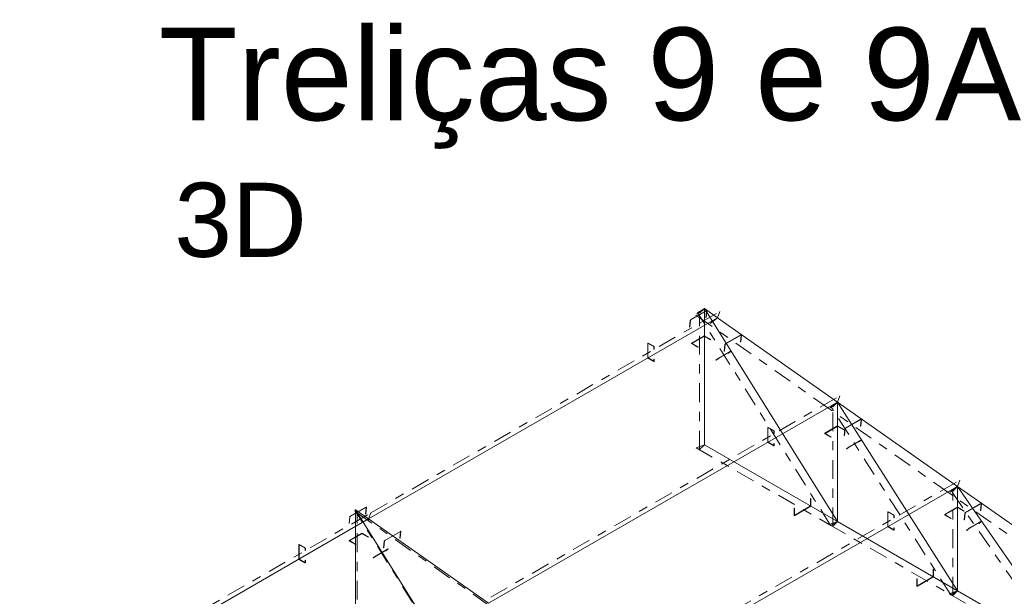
# Model space of a CAD drawing. Header units: millimetres. Extents: x -125 to 300, y 6 to 90.
# Tile 103 of 132: x 258.5 to 269.12, y 19.1 to 25.32. Entities that reach past the tile are written whole.
import ezdxf

# ---------------------------------------------------------------- set-up
doc = ezdxf.new("R2010")
doc.units = ezdxf.units.MM
doc.linetypes.add('CYPE_PUNTO', pattern=[0.075, 0, -0.075])
doc.linetypes.add('CYPE_RAYAPUNTO', pattern=[0.4125, 0.2025, -0.105, 0, -0.105])
doc.layers.add('BARRAS_DE_ACO', color=7, linetype='Continuous', lineweight=9)
doc.layers.add('Texto carimbo', color=7, linetype='Continuous', lineweight=13)
doc.styles.add('ARIAL', font='arial.ttf')

msp = doc.modelspace()

# ---------------------------------------------------------------- linework, layer by layer
at = {"layer": 'BARRAS_DE_ACO', "linetype": 'CYPE_PUNTO'}
for p, q in [((265.88651, 22.20657), (265.79489, 22.13645)), ((265.88651, 22.20657), (265.81307, 22.16324)), ((265.88651, 22.20657), (265.83479, 22.15478)), ((266.02794, 22.10713), (265.93631, 22.03701)), ((266.02794, 22.10713), (265.93631, 22.03701)), ((266.02794, 22.10713), (266.05314, 22.17423)), ((267.32194, 21.19724), (267.34715, 21.26434)), ((267.32194, 21.19724), (267.23032, 21.12713)), ((267.32194, 21.19724), (267.23032, 21.12713)), ((267.32194, 21.19724), (267.2486, 21.15376)), ((267.32194, 21.19724), (267.27022, 21.14546)), ((265.88651, 20.73688), (265.79671, 20.70446)), ((265.88651, 20.73688), (265.83479, 20.68509)), ((268.61595, 20.28736), (268.52432, 20.21724)), ((268.61595, 20.28736), (268.52432, 20.21724)), ((268.61595, 20.28736), (268.54309, 20.24315)), ((268.61595, 20.28736), (268.56422, 20.23557)), ((268.61595, 20.28736), (268.64115, 20.35445)), ((262.12471, 20.03469), (262.11844, 20.03015)), ((262.12471, 20.03469), (262.12288, 20.01642)), ((262.12471, 20.03469), (262.14369, 20.02373)), ((262.26613, 19.93525), (262.29133, 20.00234)), ((262.26613, 19.93525), (262.29133, 20.00234)), ((262.26613, 19.93525), (262.2643, 19.91698)), ((262.26613, 19.93525), (262.2643, 19.91698)), ((267.32194, 19.90813), (267.23214, 19.87572)), ((267.32194, 19.90813), (267.23214, 19.87572)), ((267.32194, 19.90813), (267.2485, 19.86481)), ((267.32194, 19.90813), (267.27022, 19.85635)), ((268.61595, 19.16104), (268.52614, 19.12863)), ((268.61595, 19.16104), (268.52614, 19.12863)), ((268.61595, 19.16104), (268.5426, 19.11756)), ((268.61595, 19.16104), (268.56422, 19.10925))]:
    msp.add_line(p, q, dxfattribs=at)
at = {"layer": 'BARRAS_DE_ACO'}
for p, q in [((265.88651, 20.73688), (265.88651, 22.20657)), ((266.02794, 22.10713), (265.88651, 22.20657)), ((267.32194, 19.90813), (265.88651, 22.20657)), ((262.26613, 19.93525), (266.02794, 22.10713)), ((267.32194, 21.19724), (266.02794, 22.10713)), ((263.56013, 19.02536), (267.32194, 21.19724)), ((268.61595, 20.28736), (267.32194, 21.19724)), ((267.32194, 19.90813), (267.32194, 21.19724)), ((268.61595, 19.16104), (267.32194, 21.19724)), ((265.88651, 20.73688), (267.32194, 19.90813)), ((264.85414, 18.11548), (268.61595, 20.28736)), ((269.90995, 19.37747), (268.61595, 20.28736)), ((268.61595, 19.16104), (268.61595, 20.28736)), ((269.90995, 18.41394), (268.61595, 20.28736)), ((262.12471, 18.56499), (262.12471, 20.03469)), ((262.26613, 19.93525), (262.12471, 20.03469)), ((263.56013, 17.73625), (262.12471, 20.03469)), ((258.50432, 17.76337), (262.26613, 19.93525)), ((263.56013, 19.02536), (262.26613, 19.93525)), ((267.32194, 19.90813), (268.61595, 19.16104)), ((268.61595, 19.16104), (269.90995, 18.41394))]:
    msp.add_line(p, q, dxfattribs=at)
at = {"layer": 'BARRAS_DE_ACO', "linetype": 'CYPE_RAYAPUNTO'}
for p, q in [((262.29133, 20.00234), (266.05314, 22.17423)), ((265.93631, 22.03701), (265.79489, 22.13645)), ((267.2485, 19.86481), (265.81307, 22.16324)), ((265.83479, 20.68509), (265.83479, 22.15478)), ((267.23032, 21.12713), (265.93631, 22.03701)), ((263.58534, 19.09246), (267.34715, 21.26434)), ((268.52432, 20.21724), (267.23032, 21.12713)), ((268.5426, 19.11756), (267.2486, 21.15376)), ((267.27022, 19.85635), (267.27022, 21.14546)), ((265.79671, 20.70446), (267.23214, 19.87572)), ((264.87935, 18.18257), (268.64115, 20.35445)), ((269.81833, 19.30736), (268.52432, 20.21724)), ((269.83709, 18.36973), (268.54309, 20.24315)), ((268.56422, 19.10925), (268.56422, 20.23557)), ((258.52953, 17.83046), (262.29133, 20.00234)), ((263.55387, 17.73171), (262.11844, 20.03015)), ((262.2643, 19.91698), (262.12288, 20.01642)), ((262.14369, 18.55403), (262.14369, 20.02373)), ((263.55831, 19.00709), (262.2643, 19.91698)), ((267.23214, 19.87572), (268.52614, 19.12863)), ((268.52614, 19.12863), (269.82015, 18.38153))]:
    msp.add_line(p, q, dxfattribs=at)
at = {"layer": 'BARRAS_DE_ACO'}
for points in [[(265.91136, 22.17891), (265.91136, 22.17948), (265.91126, 22.17996), (265.91105, 22.18034), (265.91075, 22.1806), (265.91036, 22.18074), (265.90989, 22.18074), (265.90938, 22.1806), (265.90884, 22.18035), (265.74054, 22.08318), (265.73999, 22.0828), (265.73944, 22.08232), (265.73892, 22.08176), (265.73845, 22.08113), (265.73806, 22.08046), (265.73774, 22.07978), (265.73752, 22.07911), (265.73741, 22.07848), (265.73036, 22.00787), (265.72754, 22.00624), (265.73458, 22.07685), (265.73481, 22.07811), (265.73525, 22.07944), (265.73587, 22.08081), (265.73667, 22.08214), (265.7376, 22.0834), (265.73864, 22.08453), (265.73974, 22.0855), (265.74085, 22.08625), (265.90914, 22.18342), (265.91023, 22.18393), (265.91126, 22.1842), (265.91218, 22.18419), (265.91296, 22.18393), (265.91357, 22.1834), (265.91399, 22.18264), (265.9142, 22.18168), (265.91419, 22.18054), (265.90714, 22.10993), (265.90431, 22.1083), (265.91136, 22.17891)], [(265.75358, 21.82935), (265.75308, 21.8297), (265.75271, 21.8301), (265.75248, 21.83053), (265.75241, 21.83098), (265.75248, 21.83143), (265.75271, 21.83186), (265.75308, 21.83226), (265.75358, 21.83261), (265.88369, 21.90773), (265.88429, 21.90802), (265.88498, 21.90823), (265.88573, 21.90836), (265.88651, 21.90841), (265.88729, 21.90836), (265.88805, 21.90823), (265.88874, 21.90802), (265.88934, 21.90773), (265.9544, 21.87017), (265.95723, 21.87181), (265.89217, 21.90936), (265.89096, 21.90994), (265.88958, 21.91037), (265.88808, 21.91063), (265.88651, 21.91072), (265.88495, 21.91063), (265.88345, 21.91037), (265.88207, 21.90994), (265.88086, 21.90936), (265.75075, 21.83425), (265.74976, 21.83355), (265.74902, 21.83275), (265.74856, 21.83188), (265.74841, 21.83098), (265.74856, 21.83008), (265.74902, 21.82921), (265.74976, 21.82841), (265.75075, 21.82772), (265.8158, 21.79016), (265.81863, 21.79179), (265.75358, 21.82935)], [(266.2833, 21.91738), (266.2833, 21.91795), (266.2832, 21.91843), (266.28299, 21.91881), (266.28268, 21.91907), (266.28229, 21.91921), (266.28183, 21.91921), (266.28132, 21.91908), (266.28077, 21.91882), (266.11248, 21.82165), (266.11192, 21.82127), (266.11138, 21.82079), (266.11086, 21.82023), (266.11039, 21.8196), (266.10999, 21.81893), (266.10968, 21.81825), (266.10946, 21.81758), (266.10935, 21.81695), (266.1023, 21.74634), (266.09947, 21.74471), (266.10652, 21.81532), (266.10675, 21.81658), (266.10718, 21.81791), (266.10781, 21.81928), (266.10861, 21.82061), (266.10954, 21.82187), (266.11058, 21.82301), (266.11167, 21.82397), (266.11279, 21.82472), (266.28108, 21.92189), (266.28217, 21.9224), (266.2832, 21.92267), (266.28412, 21.92267), (266.2849, 21.9224), (266.28551, 21.92187), (266.28593, 21.92111), (266.28614, 21.92015), (266.28612, 21.91901), (266.27908, 21.8484), (266.27625, 21.84677), (266.2833, 21.91738)], [(265.28123, 21.82952), (265.28068, 21.82978), (265.28015, 21.8299), (265.27966, 21.82988), (265.27923, 21.82972), (265.27888, 21.82943), (265.27862, 21.82901), (265.27846, 21.82849), (265.2784, 21.82789), (265.2784, 21.67765), (265.27846, 21.67698), (265.27862, 21.67628), (265.27888, 21.67556), (265.27923, 21.67486), (265.27966, 21.67421), (265.28015, 21.67363), (265.28068, 21.67313), (265.28123, 21.67275), (265.34063, 21.63846), (265.34118, 21.6382), (265.34171, 21.63808), (265.3422, 21.6381), (265.34263, 21.63826), (265.34298, 21.63855), (265.34324, 21.63897), (265.3434, 21.63949), (265.34346, 21.64009), (265.34346, 21.66132), (265.34628, 21.65969), (265.34628, 21.63846), (265.34618, 21.63725), (265.34585, 21.63621), (265.34533, 21.63538), (265.34463, 21.6348), (265.34377, 21.63448), (265.34279, 21.63444), (265.34173, 21.63468), (265.34063, 21.63519), (265.28123, 21.66949), (265.28013, 21.67025), (265.27907, 21.67123), (265.27809, 21.6724), (265.27723, 21.67371), (265.27653, 21.6751), (265.276, 21.67654), (265.27568, 21.67795), (265.27557, 21.67928), (265.27557, 21.82952), (265.27568, 21.83073), (265.276, 21.83177), (265.27653, 21.8326), (265.27723, 21.83318), (265.27809, 21.8335), (265.27907, 21.83354), (265.28013, 21.8333), (265.28123, 21.83279), (265.34063, 21.79849), (265.34173, 21.79773), (265.34279, 21.79675), (265.34377, 21.79558), (265.34463, 21.79427), (265.34533, 21.79287), (265.34585, 21.79144), (265.34618, 21.79003), (265.34628, 21.78869), (265.34628, 21.76747), (265.34346, 21.7691), (265.34346, 21.79033), (265.3434, 21.791), (265.34324, 21.7917), (265.34298, 21.79242), (265.34263, 21.79312), (265.3422, 21.79377), (265.34171, 21.79435), (265.34118, 21.79485), (265.34063, 21.79523), (265.28123, 21.82952)], [(266.16702, 21.74253), (266.16733, 21.74276), (266.16752, 21.74292), (266.16758, 21.74301), (266.16752, 21.74301), (266.16732, 21.74293), (266.16701, 21.74278), (266.16658, 21.74255), (266.16607, 21.74226), (266.04303, 21.67122), (266.04244, 21.67088), (266.0418, 21.67049), (266.04114, 21.67008), (266.04048, 21.66967), (266.03984, 21.66926), (266.03926, 21.66887), (266.03875, 21.66852), (266.03832, 21.66823), (266.01393, 21.65054), (266.0111, 21.64891), (266.0355, 21.66659), (266.03634, 21.66719), (266.03736, 21.66788), (266.03853, 21.66866), (266.03981, 21.66947), (266.04113, 21.67031), (266.04246, 21.67112), (266.04373, 21.67189), (266.04491, 21.67258), (266.16794, 21.74362), (266.16897, 21.7442), (266.16982, 21.74466), (266.17045, 21.74497), (266.17084, 21.74513), (266.17098, 21.74512), (266.17085, 21.74495), (266.17047, 21.74463), (266.16985, 21.74416), (266.14545, 21.72648), (266.14262, 21.72484), (266.16702, 21.74253)], [(266.57524, 20.91963), (266.57468, 20.91989), (266.57415, 20.92001), (266.57367, 20.91999), (266.57324, 20.91983), (266.57288, 20.91954), (266.57262, 20.91913), (266.57246, 20.91861), (266.57241, 20.918), (266.57241, 20.76777), (266.57246, 20.7671), (266.57262, 20.76639), (266.57288, 20.76568), (266.57324, 20.76498), (266.57367, 20.76432), (266.57415, 20.76374), (266.57468, 20.76325), (266.57524, 20.76287), (266.63463, 20.72857), (266.63519, 20.72832), (266.63572, 20.7282), (266.6362, 20.72822), (266.63663, 20.72838), (266.63699, 20.72867), (266.63725, 20.72908), (266.63741, 20.7296), (266.63746, 20.73021), (266.63746, 20.75144), (266.64029, 20.7498), (266.64029, 20.72857), (266.64018, 20.72736), (266.63986, 20.72632), (266.63934, 20.7255), (266.63863, 20.72491), (266.63778, 20.72459), (266.6368, 20.72456), (266.63574, 20.7248), (266.63463, 20.72531), (266.57524, 20.7596), (266.57413, 20.76036), (266.57307, 20.76135), (266.57209, 20.76252), (266.57124, 20.76382), (266.57053, 20.76522), (266.57001, 20.76665), (266.56969, 20.76806), (266.56958, 20.7694), (266.56958, 20.91963), (266.56969, 20.92085), (266.57001, 20.92189), (266.57053, 20.92271), (266.57124, 20.9233), (266.57209, 20.92361), (266.57307, 20.92365), (266.57413, 20.92341), (266.57524, 20.9229), (266.63463, 20.88861), (266.63574, 20.88784), (266.6368, 20.88686), (266.63778, 20.88569), (266.63863, 20.88438), (266.63934, 20.88299), (266.63986, 20.88156), (266.64018, 20.88015), (266.64029, 20.87881), (266.64029, 20.85758), (266.63746, 20.85921), (266.63746, 20.88044), (266.63741, 20.88111), (266.63725, 20.88182), (266.63699, 20.88253), (266.63663, 20.88323), (266.6362, 20.88388), (266.63572, 20.88447), (266.63519, 20.88496), (266.63463, 20.88534), (266.57524, 20.91963)], [(267.18901, 20.85614), (267.18851, 20.85649), (267.18814, 20.85689), (267.18791, 20.85732), (267.18783, 20.85777), (267.18791, 20.85822), (267.18814, 20.85865), (267.18851, 20.85905), (267.18901, 20.8594), (267.31911, 20.93452), (267.31972, 20.93481), (267.32041, 20.93502), (267.32116, 20.93515), (267.32194, 20.9352), (267.32272, 20.93515), (267.32347, 20.93502), (267.32416, 20.93481), (267.32477, 20.93452), (267.38982, 20.89696), (267.39265, 20.8986), (267.3276, 20.93615), (267.32639, 20.93673), (267.325, 20.93716), (267.3235, 20.93742), (267.32194, 20.93751), (267.32038, 20.93742), (267.31888, 20.93716), (267.3175, 20.93673), (267.31628, 20.93615), (267.18618, 20.86104), (267.18518, 20.86034), (267.18444, 20.85954), (267.18399, 20.85867), (267.18383, 20.85777), (267.18399, 20.85687), (267.18444, 20.856), (267.18518, 20.85521), (267.18618, 20.85451), (267.25123, 20.81695), (267.25406, 20.81858), (267.18901, 20.85614)], [(267.5773, 21.00749), (267.57731, 21.00806), (267.5772, 21.00854), (267.57699, 21.00892), (267.57669, 21.00919), (267.5763, 21.00932), (267.57584, 21.00932), (267.57533, 21.00919), (267.57478, 21.00893), (267.40649, 20.91177), (267.40593, 20.91139), (267.40538, 20.91091), (267.40486, 20.91034), (267.4044, 20.90971), (267.404, 20.90904), (267.40369, 20.90836), (267.40347, 20.90769), (267.40335, 20.90706), (267.39631, 20.83646), (267.39348, 20.83482), (267.40052, 20.90543), (267.40075, 20.90669), (267.40119, 20.90803), (267.40182, 20.90939), (267.40261, 20.91073), (267.40355, 20.91199), (267.40458, 20.91312), (267.40568, 20.91408), (267.40679, 20.91484), (267.57509, 21.012), (267.57618, 21.01252), (267.5772, 21.01278), (267.57812, 21.01278), (267.57891, 21.01251), (267.57952, 21.01199), (267.57993, 21.01123), (267.58014, 21.01026), (267.58013, 21.00913), (267.57308, 20.93852), (267.57026, 20.93689), (267.5773, 21.00749)], [(267.57422, 20.78556), (267.57452, 20.7858), (267.57471, 20.78597), (267.57477, 20.78606), (267.5747, 20.78607), (267.5745, 20.786), (267.57418, 20.78585), (267.57375, 20.78562), (267.57324, 20.78533), (267.4502, 20.71429), (267.44961, 20.71395), (267.44898, 20.71356), (267.44832, 20.71315), (267.44766, 20.71273), (267.44703, 20.71231), (267.44645, 20.71192), (267.44594, 20.71156), (267.44553, 20.71126), (267.42151, 20.69298), (267.41868, 20.69134), (267.4427, 20.70962), (267.44353, 20.71023), (267.44454, 20.71095), (267.4457, 20.71174), (267.44697, 20.71257), (267.44828, 20.71341), (267.4496, 20.71424), (267.45087, 20.71501), (267.45205, 20.7157), (267.57509, 20.78674), (267.57612, 20.78732), (267.57697, 20.78777), (267.57761, 20.78808), (267.578, 20.78822), (267.57815, 20.7882), (267.57803, 20.78802), (267.57766, 20.78768), (267.57705, 20.78719), (267.55303, 20.76891), (267.5502, 20.76728), (267.57422, 20.78556)], [(267.03203, 20.07878), (267.03197, 20.07811), (267.03181, 20.07741), (267.03155, 20.07669), (267.0312, 20.07599), (267.03077, 20.07534), (267.03028, 20.07475), (267.02975, 20.07426), (267.0292, 20.07388), (266.86091, 19.97672), (266.86036, 19.97646), (266.85983, 19.97634), (266.85934, 19.97636), (266.85891, 19.97652), (266.85856, 19.97681), (266.85829, 19.97722), (266.85813, 19.97774), (266.85808, 19.97835), (266.85808, 20.05347), (266.85525, 20.05183), (266.85525, 19.97672), (266.85536, 19.97551), (266.85568, 19.97447), (266.8562, 19.97364), (266.85691, 19.97306), (266.85776, 19.97274), (266.85874, 19.9727), (266.8598, 19.97294), (266.86091, 19.97345), (267.0292, 20.07061), (267.0303, 20.07138), (267.03136, 20.07236), (267.03234, 20.07353), (267.0332, 20.07484), (267.0339, 20.07623), (267.03443, 20.07766), (267.03475, 20.07908), (267.03486, 20.08041), (267.03486, 20.15553), (267.03203, 20.1539), (267.03203, 20.07878)], [(268.87131, 20.09761), (268.87131, 20.09818), (268.87121, 20.09866), (268.871, 20.09904), (268.87069, 20.0993), (268.8703, 20.09943), (268.86984, 20.09944), (268.86933, 20.0993), (268.86878, 20.09904), (268.70049, 20.00188), (268.69994, 20.0015), (268.69939, 20.00102), (268.69887, 20.00046), (268.6984, 19.99983), (268.69801, 19.99916), (268.69769, 19.99848), (268.69747, 19.99781), (268.69736, 19.99718), (268.69031, 19.92657), (268.68748, 19.92494), (268.69453, 19.99555), (268.69476, 19.99681), (268.69519, 19.99814), (268.69582, 19.99951), (268.69662, 20.00084), (268.69755, 20.0021), (268.69859, 20.00323), (268.69968, 20.0042), (268.7008, 20.00495), (268.86909, 20.10211), (268.87018, 20.10263), (268.87121, 20.1029), (268.87213, 20.10289), (268.87291, 20.10263), (268.87352, 20.1021), (268.87394, 20.10134), (268.87415, 20.10038), (268.87414, 20.09924), (268.86709, 20.02863), (268.86426, 20.027), (268.87131, 20.09761)], [(262.23935, 20.05888), (262.23936, 20.05944), (262.23925, 20.05993), (262.23905, 20.06031), (262.23874, 20.06057), (262.23835, 20.0607), (262.23789, 20.0607), (262.23738, 20.06057), (262.23683, 20.06031), (262.06854, 19.96315), (262.06798, 19.96277), (262.06743, 19.96229), (262.06692, 19.96172), (262.06645, 19.9611), (262.06605, 19.96043), (262.06574, 19.95975), (262.06552, 19.95908), (262.0654, 19.95845), (262.05836, 19.88784), (262.05553, 19.88621), (262.06258, 19.95681), (262.0628, 19.95807), (262.06324, 19.95941), (262.06387, 19.96077), (262.06467, 19.96211), (262.0656, 19.96337), (262.06663, 19.9645), (262.06773, 19.96546), (262.06884, 19.96622), (262.23714, 20.06338), (262.23823, 20.0639), (262.23925, 20.06416), (262.24018, 20.06416), (262.24096, 20.06389), (262.24157, 20.06337), (262.24198, 20.06261), (262.24219, 20.06164), (262.24218, 20.06051), (262.23513, 19.9899), (262.23231, 19.98827), (262.23935, 20.05888)], [(267.86924, 20.00975), (267.86869, 20.01), (267.86816, 20.01013), (267.86767, 20.01011), (267.86724, 20.00995), (267.86689, 20.00966), (267.86663, 20.00924), (267.86647, 20.00872), (267.86641, 20.00812), (267.86641, 19.85788), (267.86647, 19.85721), (267.86663, 19.85651), (267.86689, 19.85579), (267.86724, 19.85509), (267.86767, 19.85444), (267.86816, 19.85386), (267.86869, 19.85336), (267.86924, 19.85298), (267.92864, 19.81869), (267.92919, 19.81843), (267.92972, 19.81831), (267.93021, 19.81833), (267.93064, 19.81849), (267.93099, 19.81878), (267.93125, 19.8192), (267.93141, 19.81972), (267.93147, 19.82032), (267.93147, 19.84155), (267.9343, 19.83992), (267.9343, 19.81869), (267.93419, 19.81748), (267.93387, 19.81644), (267.93334, 19.81561), (267.93264, 19.81503), (267.93178, 19.81471), (267.9308, 19.81467), (267.92974, 19.81491), (267.92864, 19.81542), (267.86924, 19.84972), (267.86814, 19.85048), (267.86708, 19.85146), (267.8661, 19.85263), (267.86524, 19.85394), (267.86454, 19.85533), (267.86402, 19.85677), (267.86369, 19.85818), (267.86359, 19.85951), (267.86359, 20.00975), (267.86369, 20.01096), (267.86402, 20.012), (267.86454, 20.01283), (267.86524, 20.01341), (267.8661, 20.01373), (267.86708, 20.01377), (267.86814, 20.01353), (267.86924, 20.01301), (267.92864, 19.97872), (267.92974, 19.97796), (267.9308, 19.97697), (267.93178, 19.97581), (267.93264, 19.9745), (267.93334, 19.9731), (267.93387, 19.97167), (267.93419, 19.97026), (267.9343, 19.96892), (267.9343, 19.9477), (267.93147, 19.94933), (267.93147, 19.97056), (267.93141, 19.97123), (267.93125, 19.97193), (267.93099, 19.97265), (267.93064, 19.97334), (267.93021, 19.974), (267.92972, 19.97458), (267.92919, 19.97507), (267.92864, 19.97546), (267.86924, 20.00975)], [(268.48301, 19.97881), (268.48251, 19.97916), (268.48214, 19.97956), (268.48192, 19.97999), (268.48184, 19.98044), (268.48192, 19.98089), (268.48214, 19.98133), (268.48251, 19.98173), (268.48301, 19.98208), (268.61312, 20.05719), (268.61372, 20.05748), (268.61442, 20.0577), (268.61517, 20.05783), (268.61595, 20.05787), (268.61673, 20.05783), (268.61748, 20.0577), (268.61817, 20.05748), (268.61878, 20.05719), (268.68383, 20.01964), (268.68666, 20.02127), (268.6216, 20.05883), (268.62039, 20.0594), (268.61901, 20.05983), (268.61751, 20.06009), (268.61595, 20.06018), (268.61439, 20.06009), (268.61289, 20.05983), (268.6115, 20.0594), (268.61029, 20.05883), (268.48018, 19.98371), (268.47919, 19.98301), (268.47845, 19.98221), (268.47799, 19.98135), (268.47784, 19.98044), (268.47799, 19.97954), (268.47845, 19.97868), (268.47919, 19.97788), (268.48018, 19.97718), (268.54524, 19.93962), (268.54806, 19.94125), (268.48301, 19.97881)], [(268.86851, 19.90779), (268.86879, 19.90808), (268.86895, 19.90829), (268.86898, 19.90842), (268.86889, 19.90846), (268.86867, 19.90842), (268.86834, 19.90828), (268.86791, 19.90807), (268.86739, 19.90778), (268.74435, 19.83675), (268.74377, 19.8364), (268.74314, 19.836), (268.74249, 19.83557), (268.74185, 19.83512), (268.74124, 19.83467), (268.74069, 19.83424), (268.74021, 19.83384), (268.73982, 19.83349), (268.71769, 19.81236), (268.71486, 19.81073), (268.73699, 19.83186), (268.73777, 19.83255), (268.73873, 19.83335), (268.73984, 19.83421), (268.74106, 19.83511), (268.74234, 19.83601), (268.74363, 19.83688), (268.74489, 19.83767), (268.74605, 19.83837), (268.86909, 19.90941), (268.87013, 19.90998), (268.871, 19.91041), (268.87166, 19.91068), (268.87209, 19.91077), (268.87228, 19.91068), (268.87222, 19.91042), (268.8719, 19.91), (268.87134, 19.90942), (268.84921, 19.8883), (268.84638, 19.88667), (268.86851, 19.90779)], [(262.06248, 19.69829), (262.06198, 19.69864), (262.06161, 19.69904), (262.06139, 19.69947), (262.06131, 19.69992), (262.06139, 19.70038), (262.06161, 19.70081), (262.06198, 19.70121), (262.06248, 19.70156), (262.19259, 19.77668), (262.19319, 19.77696), (262.19389, 19.77718), (262.19464, 19.77731), (262.19542, 19.77735), (262.1962, 19.77731), (262.19695, 19.77718), (262.19764, 19.77696), (262.19825, 19.77668), (262.2633, 19.73912), (262.26613, 19.74075), (262.20107, 19.77831), (262.19986, 19.77888), (262.19848, 19.77931), (262.19698, 19.77957), (262.19542, 19.77966), (262.19386, 19.77957), (262.19236, 19.77931), (262.19097, 19.77888), (262.18976, 19.77831), (262.05965, 19.70319), (262.05866, 19.70249), (262.05792, 19.70169), (262.05746, 19.70083), (262.05731, 19.69992), (262.05746, 19.69902), (262.05792, 19.69816), (262.05866, 19.69736), (262.05965, 19.69666), (262.12471, 19.6591), (262.12753, 19.66073), (262.06248, 19.69829)], [(262.61129, 19.79735), (262.6113, 19.79791), (262.61119, 19.7984), (262.61098, 19.79878), (262.61068, 19.79904), (262.61029, 19.79917), (262.60983, 19.79917), (262.60931, 19.79904), (262.60877, 19.79878), (262.44048, 19.70162), (262.43992, 19.70124), (262.43937, 19.70076), (262.43885, 19.70019), (262.43839, 19.69957), (262.43799, 19.6989), (262.43767, 19.69822), (262.43746, 19.69755), (262.43734, 19.69692), (262.4303, 19.62631), (262.42747, 19.62468), (262.43451, 19.69528), (262.43474, 19.69654), (262.43518, 19.69788), (262.43581, 19.69924), (262.4366, 19.70058), (262.43754, 19.70184), (262.43857, 19.70297), (262.43967, 19.70393), (262.44078, 19.70469), (262.60907, 19.80185), (262.61017, 19.80237), (262.61119, 19.80263), (262.61211, 19.80263), (262.6129, 19.80236), (262.61351, 19.80184), (262.61392, 19.80108), (262.61413, 19.80011), (262.61412, 19.79898), (262.60707, 19.72837), (262.60424, 19.72674), (262.61129, 19.79735)], [(261.51942, 19.65764), (261.51887, 19.65789), (261.51834, 19.65801), (261.51785, 19.658), (261.51742, 19.65784), (261.51707, 19.65754), (261.51681, 19.65713), (261.51665, 19.65661), (261.51659, 19.65601), (261.51659, 19.50577), (261.51665, 19.5051), (261.51681, 19.5044), (261.51707, 19.50368), (261.51742, 19.50298), (261.51785, 19.50233), (261.51834, 19.50174), (261.51887, 19.50125), (261.51942, 19.50087), (261.57882, 19.46658), (261.57937, 19.46632), (261.5799, 19.4662), (261.58039, 19.46622), (261.58082, 19.46638), (261.58117, 19.46667), (261.58143, 19.46709), (261.58159, 19.46761), (261.58165, 19.46821), (261.58165, 19.48944), (261.58448, 19.48781), (261.58448, 19.46658), (261.58437, 19.46537), (261.58405, 19.46433), (261.58352, 19.4635), (261.58282, 19.46292), (261.58196, 19.4626), (261.58098, 19.46256), (261.57992, 19.4628), (261.57882, 19.46331), (261.51942, 19.49761), (261.51832, 19.49837), (261.51726, 19.49935), (261.51628, 19.50052), (261.51542, 19.50183), (261.51472, 19.50322), (261.5142, 19.50466), (261.51387, 19.50607), (261.51377, 19.5074), (261.51377, 19.65764), (261.51387, 19.65885), (261.5142, 19.65989), (261.51472, 19.66072), (261.51542, 19.6613), (261.51628, 19.66162), (261.51726, 19.66166), (261.51832, 19.66142), (261.51942, 19.6609), (261.57882, 19.62661), (261.57992, 19.62585), (261.58098, 19.62486), (261.58196, 19.6237), (261.58282, 19.62239), (261.58352, 19.62099), (261.58405, 19.61956), (261.58437, 19.61815), (261.58448, 19.61681), (261.58448, 19.59558), (261.58165, 19.59722), (261.58165, 19.61845), (261.58159, 19.61912), (261.58143, 19.61982), (261.58117, 19.62054), (261.58082, 19.62123), (261.58039, 19.62189), (261.5799, 19.62247), (261.57937, 19.62296), (261.57882, 19.62335), (261.51942, 19.65764)], [(262.47239, 19.60943), (262.4727, 19.60967), (262.47289, 19.60983), (262.47295, 19.60991), (262.47288, 19.60991), (262.47269, 19.60984), (262.47237, 19.60968), (262.47195, 19.60945), (262.47143, 19.60916), (262.3484, 19.53812), (262.34781, 19.53778), (262.34717, 19.53739), (262.34651, 19.53699), (262.34585, 19.53657), (262.34521, 19.53616), (262.34463, 19.53577), (262.34411, 19.53543), (262.34369, 19.53513), (262.3193, 19.51745), (262.31647, 19.51581), (262.34086, 19.5335), (262.3417, 19.53409), (262.34273, 19.53479), (262.3439, 19.53556), (262.34517, 19.53638), (262.3465, 19.53721), (262.34782, 19.53803), (262.3491, 19.53879), (262.35027, 19.53948), (262.47331, 19.61052), (262.47434, 19.6111), (262.47519, 19.61156), (262.47582, 19.61187), (262.47621, 19.61203), (262.47635, 19.61203), (262.47622, 19.61186), (262.47584, 19.61153), (262.47521, 19.61106), (262.45082, 19.59338), (262.44799, 19.59175), (262.47239, 19.60943)], [(268.35432, 19.31536), (268.35426, 19.31469), (268.3541, 19.31398), (268.35384, 19.31327), (268.35349, 19.31257), (268.35306, 19.31191), (268.35257, 19.31133), (268.35204, 19.31084), (268.35149, 19.31046), (268.1832, 19.21329), (268.18265, 19.21304), (268.18211, 19.21292), (268.18163, 19.21294), (268.1812, 19.21309), (268.18085, 19.21339), (268.18058, 19.2138), (268.18042, 19.21432), (268.18037, 19.21493), (268.18037, 19.29004), (268.17754, 19.28841), (268.17754, 19.21329), (268.17765, 19.21208), (268.17797, 19.21104), (268.17849, 19.21021), (268.1792, 19.20963), (268.18005, 19.20931), (268.18103, 19.20927), (268.18209, 19.20952), (268.1832, 19.21003), (268.35149, 19.30719), (268.35259, 19.30795), (268.35365, 19.30894), (268.35463, 19.31011), (268.35549, 19.31141), (268.35619, 19.31281), (268.35671, 19.31424), (268.35704, 19.31565), (268.35715, 19.31699), (268.35715, 19.39211), (268.35432, 19.39047), (268.35432, 19.31536)]]:
    msp.add_lwpolyline(points, close=True, dxfattribs=at)

# ---------------------------------------------------------------- texts
at = {"layer": 'Texto carimbo', "width": 22.1468295, "attachment_point": 1, "style": 'ARIAL'}
for s, insert, char_height in [('{\\f@Arial Unicode MS|b0|i0|c0|p34;Treliças 9 e 9A}', (260.00387, 25.2374), 1), ('{\\f@Arial Unicode MS|b0|i0|c0|p34;3D}', (260.17201, 23.5639), 0.8)]:
    msp.add_mtext(s, dxfattribs=dict(at, insert=insert, char_height=char_height))

doc.saveas('drawing.dxf')
